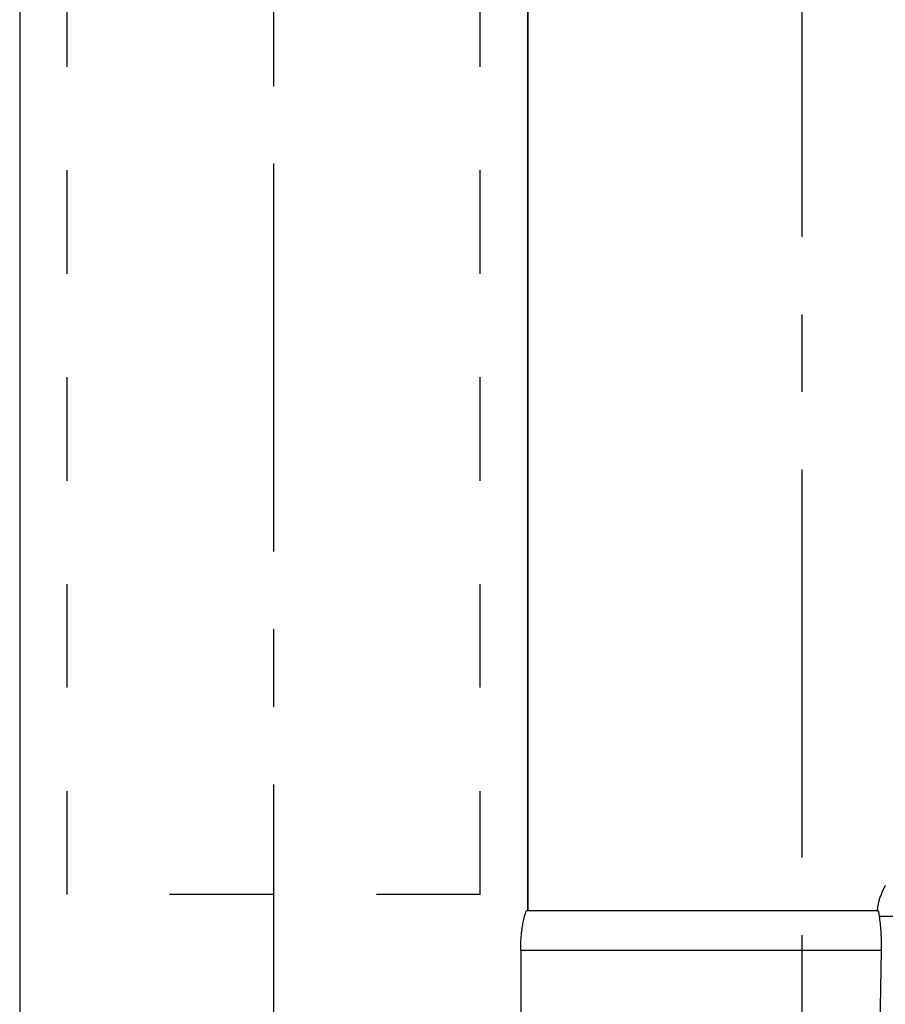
# Model space of a CAD drawing. Header units: millimetres. Extents: x 415 to 585, y 401 to 599.
# Tile 3 of 7: x 451 to 505, y 487 to 549. Entities that reach past the tile are written whole.
import ezdxf

# ---------------------------------------------------------------- set-up
doc = ezdxf.new("R2010")
doc.units = ezdxf.units.MM
doc.header["$LTSCALE"] = 65.185185
doc.linetypes.add('CENTER', pattern=[0.6, 0.375, -0.075, 0.075, -0.075])
doc.linetypes.add('HIDDEN', pattern=[0.2, 0.1, -0.1])
doc.layers.get('0').update_dxf_attribs({"linetype": 'CONTINUOUS'})
for name, color, linetype in [('KOERPER', 7, 'CONTINUOUS'), ('KONST.EL_MIT_GEO', 7, 'CONTINUOUS'), ('L1', 7, 'CONTINUOUS')]:
    doc.layers.add(name, color=color, linetype=linetype)

msp = doc.modelspace()

# ---------------------------------------------------------------- linework, layer by layer
at = {"color": 7, "linetype": 'Continuous'}
for p, q in [((450.75, 576.25), (450.75, 481.743)), ((482.75, 493.25), (482.75, 576.25))]:
    msp.add_line(p, q, dxfattribs=at)
at = {"layer": 'KOERPER', "color": 2, "linetype": 'CENTER'}
msp.add_line((466.75, 476.743), (466.75, 581.25), dxfattribs=at)
at = {"layer": 'KOERPER', "color": 7, "linetype": 'Continuous'}
for p, q in [((450.75, 576.25), (450.75, 481.743)), ((482.75, 576.25), (482.75, 493.25))]:
    msp.add_line(p, q, dxfattribs=at)
msp.add_arc((508.731, 492.816), 4, 150, 173.76755, dxfattribs=at)
at = {"layer": 'KONST.EL_MIT_GEO', "color": 8, "linetype": 'HIDDEN'}
for p, q in [((453.75, 494.25), (453.75, 577.25)), ((479.75, 494.25), (479.75, 577.25)), ((479.75, 494.25), (453.75, 494.25))]:
    msp.add_line(p, q, dxfattribs=at)
at = {"layer": 'KONST.EL_MIT_GEO', "color": 7, "linetype": 'Continuous'}
for p, q in [((482.701, 493.25), (504.79, 493.25)), ((504.877, 492.886), (549.768, 492.886)), ((482.304, 490.75), (482.304, 481.75)), ((482.304, 490.75), (505.009, 490.75)), ((505.009, 490.75), (504.849, 481.706))]:
    msp.add_line(p, q, dxfattribs=at)
msp.add_arc((508.731, 492.816), 4, 150, 173.76755, dxfattribs=at)
for points, knots in [([(482.304, 490.75), (482.304, 491.071), (482.326, 491.537), (482.395, 492.126), (482.457, 492.5), (482.522, 492.803), (482.586, 493.039), (482.637, 493.167), (482.679, 493.25), (482.701, 493.25)], [0, 0, 0, 0, 0.376372, 0.546531, 0.696211, 0.820168, 0.913863, 0.973963, 1, 1, 1, 1]), ([(504.79, 493.25), (504.8, 493.25), (504.816, 493.208), (504.832, 493.146), (504.853, 493.027), (504.868, 492.938), (504.877, 492.886)], [0, 0, 0, 0, 0.079563, 0.270761, 0.5794, 1, 1, 1, 1]), ([(504.877, 492.886), (504.928, 492.585), (504.998, 491.873), (505.016, 491.159), (505.009, 490.75)], [0, 0, 0, 0, 0.427162, 1, 1, 1, 1])]:
    msp.add_open_spline(points, degree=3, knots=knots, dxfattribs=at)
at = {"layer": 'L1', "color": 2, "linetype": 'CENTER'}
msp.add_line((500, 599.25), (500, 400.75), dxfattribs=at)

doc.saveas('drawing.dxf')
